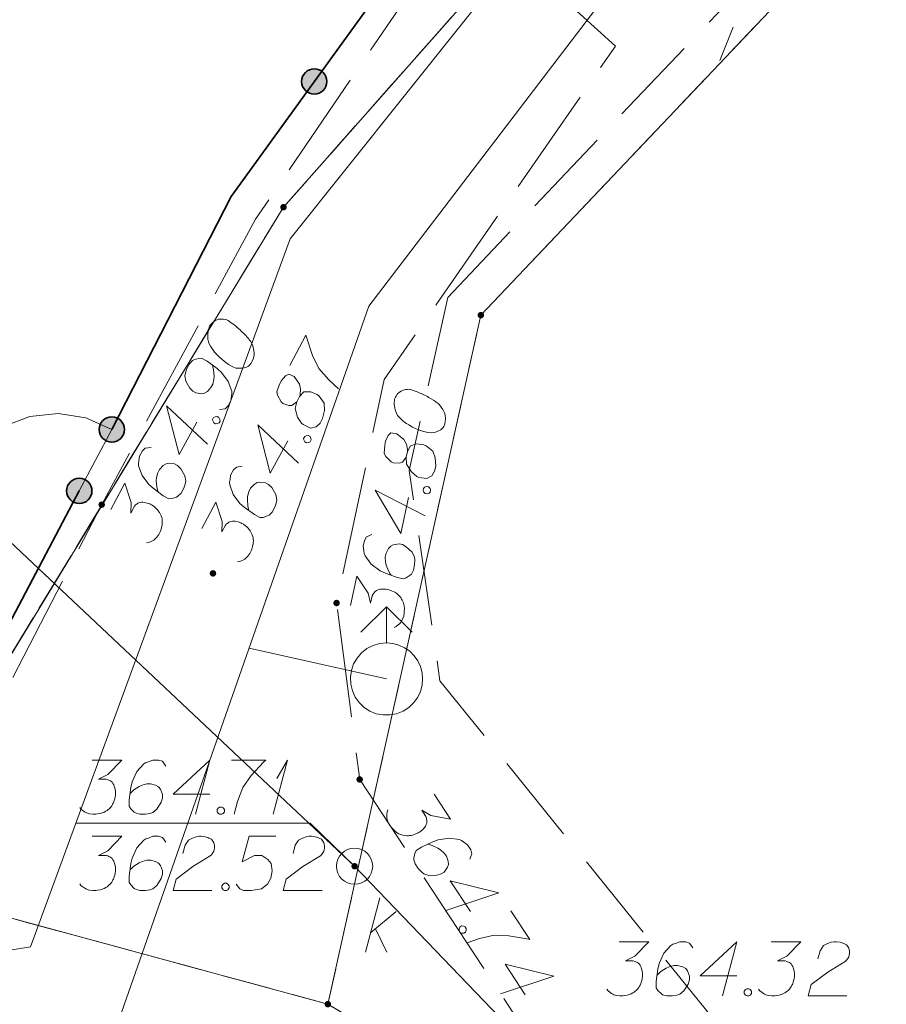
# Model space of a CAD drawing. Header units: metres. Extents: x 5555129 to 5556676, y 5635595 to 5636517.
# Tile 174 of 256: x 5555457 to 5555469, y 5636471 to 5636484. Entities that reach past the tile are written whole.
import ezdxf

# ---------------------------------------------------------------- set-up
doc = ezdxf.new("R2010")
doc.units = ezdxf.units.M
doc.header["$MEASUREMENT"] = 0
for name, pattern in [('05-linia 2.5 1', [1.75, 1.25, -0.5]), ('L_0_06', [2, 1.5, -0.5]), ('PRZER1-1', [2, 1, -1])]:
    doc.linetypes.add(name, pattern=pattern)
for name, color, linetype, lineweight in [('#digitalizacja', 7, 'Continuous', 18), ('#skartowane', 7, 'Continuous', 18), ('#ZUDP', 7, 'Continuous', 18)]:
    doc.layers.add(name, color=color, linetype=linetype, lineweight=lineweight)
for name, color, linetype, lineweight, true_color in [('GEPPGD', 7, 'Continuous', 18, 0x008000), ('GESDZI', 7, 'Continuous', 18, 0x0a0909), ('GESUZY', 7, 'PRZER1-1', 18, 0x008000)]:
    doc.layers.add(name, color=color, linetype=linetype, lineweight=lineweight, true_color=true_color)

# ---------------------------------------------------------------- blocks, each defined once
blk = doc.blocks.new('EPPGN')
blk.add_hatch(color=0).paths.add_polyline_path([(0, -0.09), (-0.027812, -0.085595), (-0.052901, -0.072812), (-0.072812, -0.052901), (-0.085595, -0.027812), (-0.09, 0), (-0.085595, 0.027812), (-0.072812, 0.052901), (-0.052901, 0.072812), (-0.027812, 0.085595), (0, 0.09), (0.027812, 0.085595), (0.052901, 0.072812), (0.072812, 0.052901), (0.085595, 0.027812), (0.09, 0), (0.085595, -0.027812), (0.072812, -0.052901), (0.052901, -0.072812), (0.027812, -0.085595)])
blk = doc.blocks.new('SUUS02')
at = {"color": 0, "flags": 128}
blk.add_lwpolyline([(1, 0), (0.984808, -0.173648), (0.939693, -0.34202), (0.866025, -0.5), (0.766044, -0.642788), (0.642788, -0.766044), (0.5, -0.866025), (0.34202, -0.939693), (0.173648, -0.984808), (0, -1), (-0.173648, -0.984808), (-0.34202, -0.939693), (-0.5, -0.866025), (-0.654861, -0.75575), (-0.786053, -0.618159), (-0.888835, -0.458227), (-0.959493, -0.281733), (-0.995472, -0.095056), (-0.995472, 0.095056), (-0.959493, 0.281733), (-0.888835, 0.458227), (-0.786053, 0.618159), (-0.654861, 0.75575), (-0.5, 0.866025), (-0.327068, 0.945001), (-0.142315, 0.989821), (0.047582, 0.998867), (0.235759, 0.971812), (0.415415, 0.909632), (0.580057, 0.814576), (0.723734, 0.690079), (0.841254, 0.540641), (0.928368, 0.371662), (0.981929, 0.189251), (1, 0)], close=True, dxfattribs=at)
for points in [[(1.292893, 0.707107), (2, 0), (1.292893, -0.707107)], [(1, 0), (2, 0)]]:
    blk.add_lwpolyline(points, dxfattribs=at)
blk = doc.blocks.new('SUSM01_01_2')
at = {"color": 0, "flags": 128}
for points in [[(-0.353553, 0.353553), (-0.212132, 0.212132)], [(0.353553, 0.353553), (0.212132, 0.212132)], [(-0.353553, -0.353553), (-0.212132, -0.212132)], [(0.353553, -0.353553), (0.212132, -0.212132)]]:
    blk.add_lwpolyline(points, dxfattribs=at)
blk.add_lwpolyline([(0.1, 0), (0.093969, -0.034202), (0.076604, -0.064279), (0.05, -0.086603), (0.025882, -0.096593), (0, -0.1), (-0.025882, -0.096593), (-0.05, -0.086603), (-0.073305, -0.068017), (-0.090097, -0.043388), (-0.098883, -0.014904), (-0.098883, 0.014904), (-0.090097, 0.043388), (-0.073305, 0.068017), (-0.05, 0.086603), (-0.022252, 0.097493), (0.007473, 0.09972), (0.036534, 0.093087), (0.062349, 0.078183), (0.082624, 0.056332), (0.095557, 0.029476), (0.1, 0)], close=True, dxfattribs=at)
blk = doc.blocks.new('*U303')
at = {"layer": '#skartowane', "color": 36, "linetype": 'ByBlock', "lineweight": 18, "true_color": 0x803300}
for p, q in [((5555461.319, 5636471.252), (5555461.52, 5636472.002)), ((5555461.39, 5636471.517), (5555461.745, 5636471.813)), ((5555461.461, 5636471.576), (5555461.615, 5636471.252))]:
    blk.add_line(p, q, dxfattribs=at)
blk = doc.blocks.new('*U304')
at = {"layer": '#skartowane', "color": 36, "linetype": 'ByBlock', "lineweight": 18, "true_color": 0x803300}
for q in [(5555460.041, 5636473.159), (5555460.094, 5636473.655)]:
    blk.add_line((5555460.241, 5636473.909), q, dxfattribs=at)

msp = doc.modelspace()

# ---------------------------------------------------------------- hatches: boundary and pattern name
at = {"layer": '#skartowane', "linetype": 'Continuous', "lineweight": 35}
h = msp.add_hatch(color=7, dxfattribs=at)
edge = h.paths.add_edge_path()
edge.add_arc((5555460.61178, 5636483.29186), 0.175, 0, 360)
h = msp.add_hatch(color=7, dxfattribs=at)
edge = h.paths.add_edge_path()
edge.add_arc((5555457.81, 5636478.48), 0.175, 0, 360)
h = msp.add_hatch(color=7, dxfattribs=at)
edge = h.paths.add_edge_path()
edge.add_arc((5555457.36, 5636477.63), 0.175, 0, 360)
at = {"layer": '#skartowane', "linetype": 'Continuous', "lineweight": 18}
h = msp.add_hatch(color=7, dxfattribs=at)
edge = h.paths.add_edge_path()
edge.add_arc((5555457.67, 5636477.44), 0.045, 0, 360)
h = msp.add_hatch(color=7, dxfattribs=at)
edge = h.paths.add_edge_path()
edge.add_arc((5555459.21, 5636476.49), 0.045, 0, 360)
h = msp.add_hatch(color=7, dxfattribs=at)
edge = h.paths.add_edge_path()
edge.add_arc((5555460.92, 5636476.08), 0.045, 0, 360)
h = msp.add_hatch(color=7, dxfattribs=at)
edge = h.paths.add_edge_path()
edge.add_arc((5555461.24, 5636473.64), 0.045, 0, 360)
h = msp.add_hatch(color=7, dxfattribs=at)
edge = h.paths.add_edge_path()
edge.add_arc((5555461.17, 5636472.44), 0.045, 0, 360)

# ---------------------------------------------------------------- linework, layer by layer
at = {"layer": '#digitalizacja', "color": 36, "linetype": 'Continuous', "lineweight": 18, "true_color": 0x803300}
for q in [(5555449.12351, 5636483.77364), (5555466.999, 5636466.38276)]:
    msp.add_line((5555461.17, 5636472.44), q, dxfattribs=at)
at = {"layer": '#digitalizacja', "color": 5, "linetype": 'Continuous', "lineweight": 18}
msp.add_line((5555461.61104, 5636475.02944), (5555459.70877, 5636475.45719), dxfattribs=at)
at = {"layer": '#digitalizacja', "color": 1, "linetype": 'Continuous', "lineweight": 18, "flags": 128}
for points in [[(5555456.6831, 5636471.32695), (5555460.27786, 5636481.11571), (5555466.59038, 5636489.01394), (5555470.64745, 5636493.03672)], [(5555456.6831, 5636471.32695), (5555448.59825, 5636470.00236), (5555442.28939, 5636466.91781), (5555438.09212, 5636466.7516), (5555427.65525, 5636463.07701)]]:
    msp.add_lwpolyline(points, dxfattribs=at)
at = {"layer": '#digitalizacja', "color": 5, "linetype": 'Continuous', "lineweight": 18, "flags": 128}
msp.add_lwpolyline([(5555457.11477, 5636468.04688), (5555461.36451, 5636480.18716), (5555465.28438, 5636485.31573), (5555468.27847, 5636488.36628), (5555472.19763, 5636491.90949)], dxfattribs=at)
at = {"layer": '#digitalizacja', "color": 36, "linetype": 'Continuous', "lineweight": 18, "true_color": 0x803300, "flags": 128}
for points in [[(5555457.53697, 5636472.85398), (5555457.95033, 5636472.85398), (5555457.75542, 5636472.65321), (5555457.6255, 5636472.5882), (5555457.73179, 5636472.5882), (5555457.75542, 5636472.58235), (5555457.76723, 5636472.57639), (5555457.77904, 5636472.57054), (5555457.79085, 5636472.56458), (5555457.81447, 5636472.54691), (5555457.82628, 5636472.52915), (5555457.83809, 5636472.51148), (5555457.84404, 5636472.49372), (5555457.85585, 5636472.45243), (5555457.86171, 5636472.417), (5555457.86171, 5636472.39924), (5555457.86171, 5636472.37562), (5555457.85585, 5636472.34019), (5555457.8499, 5636472.31657), (5555457.84404, 5636472.29295), (5555457.83809, 5636472.27528), (5555457.83223, 5636472.26347), (5555457.82628, 5636472.25166), (5555457.82042, 5636472.23985), (5555457.80861, 5636472.22209), (5555457.79085, 5636472.19846), (5555457.77318, 5636472.1808), (5555457.76137, 5636472.16898), (5555457.7436, 5636472.15717), (5555457.72594, 5636472.14536), (5555457.70231, 5636472.13355), (5555457.6905, 5636472.1276), (5555457.64912, 5636472.11579), (5555457.61369, 5636472.10993), (5555457.59007, 5636472.10398), (5555457.54878, 5636472.10398), (5555457.50154, 5636472.10993), (5555457.48378, 5636472.11579), (5555457.46611, 5636472.12174), (5555457.44835, 5636472.1276), (5555457.43068, 5636472.13941), (5555457.41292, 5636472.15122), (5555457.38344, 5636472.17484), (5555457.36568, 5636472.19846)], [(5555458.55852, 5636472.77131), (5555458.51127, 5636472.83622), (5555458.45817, 5636472.85398), (5555458.3755, 5636472.85398), (5555458.31645, 5636472.83036), (5555458.28102, 5636472.81855), (5555458.25145, 5636472.80079), (5555458.15697, 5636472.6945), (5555458.09205, 5636472.55277), (5555458.07429, 5636472.47605), (5555458.05067, 5636472.30476), (5555458.05067, 5636472.21623), (5555458.07429, 5636472.1808), (5555458.12153, 5636472.13355), (5555458.1393, 5636472.12174), (5555458.19835, 5636472.10398), (5555458.27507, 5636472.10398), (5555458.33412, 5636472.11579), (5555458.3755, 5636472.1276), (5555458.43455, 5636472.17484), (5555458.4936, 5636472.26933), (5555458.51127, 5636472.32838), (5555458.51127, 5636472.37562), (5555458.48179, 5636472.45243), (5555458.45817, 5636472.48191), (5555458.41679, 5636472.50553), (5555458.34593, 5636472.52329), (5555458.29283, 5636472.52329), (5555458.22783, 5636472.50553), (5555458.18654, 5636472.48786), (5555458.11568, 5636472.44062), (5555458.08024, 5636472.41105), (5555458.06248, 5636472.39338)], [(5555458.79472, 5636472.61778), (5555458.8242, 5636472.72993), (5555458.87144, 5636472.80079), (5555458.92464, 5636472.83036), (5555458.97774, 5636472.84803), (5555459.01912, 5636472.85398), (5555459.0486, 5636472.85398), (5555459.10179, 5636472.84803), (5555459.13722, 5636472.83622), (5555459.15489, 5636472.83036), (5555459.19032, 5636472.8126), (5555459.20808, 5636472.78898), (5555459.21989, 5636472.76536), (5555459.22575, 5636472.74769), (5555459.2317, 5636472.72407), (5555459.2317, 5636472.6945), (5555459.22575, 5636472.66502), (5555459.21989, 5636472.64726), (5555459.20808, 5636472.62364), (5555459.19032, 5636472.60002), (5555459.17265, 5636472.58235), (5555458.93049, 5636472.43467), (5555458.70024, 5636472.26347), (5555458.65886, 5636472.10398), (5555459.19627, 5636472.10398)], [(5555460.08204, 5636472.85398), (5555459.70997, 5636472.85398), (5555459.61549, 5636472.49967), (5555459.78679, 5636472.5882), (5555459.88713, 5636472.5882), (5555459.9698, 5636472.5351), (5555460.01704, 5636472.47605), (5555460.02885, 5636472.37562), (5555460.01118, 5636472.27528), (5555459.96394, 5636472.19261), (5555459.88127, 5636472.1276), (5555459.73955, 5636472.10398), (5555459.63325, 5636472.10398), (5555459.58006, 5636472.1276), (5555459.53282, 5636472.19261)], [(5555460.31825, 5636472.61778), (5555460.34773, 5636472.72993), (5555460.39497, 5636472.80079), (5555460.44816, 5636472.83036), (5555460.50126, 5636472.84803), (5555460.54265, 5636472.85398), (5555460.57213, 5636472.85398), (5555460.62532, 5636472.84803), (5555460.66075, 5636472.83622), (5555460.67842, 5636472.83036), (5555460.71385, 5636472.8126), (5555460.73161, 5636472.78898), (5555460.74342, 5636472.76536), (5555460.74928, 5636472.74769), (5555460.75523, 5636472.72407), (5555460.75523, 5636472.6945), (5555460.74928, 5636472.66502), (5555460.74342, 5636472.64726), (5555460.73161, 5636472.62364), (5555460.71385, 5636472.60002), (5555460.69618, 5636472.58235), (5555460.45402, 5636472.43467), (5555460.22377, 5636472.26347), (5555460.18239, 5636472.10398), (5555460.7198, 5636472.10398)], [(5555459.36748, 5636472.20442), (5555459.39705, 5636472.20442), (5555459.41472, 5636472.19261), (5555459.43248, 5636472.16898), (5555459.43248, 5636472.13941), (5555459.41472, 5636472.11579), (5555459.39705, 5636472.10398), (5555459.36748, 5636472.10398), (5555459.34981, 5636472.11579), (5555459.33204, 5636472.13941), (5555459.33204, 5636472.16898), (5555459.34981, 5636472.19261), (5555459.36748, 5636472.20442)], [(5555464.83013, 5636471.39605), (5555465.24349, 5636471.39605), (5555465.04858, 5636471.19527), (5555464.91867, 5636471.13027), (5555465.02496, 5636471.13027), (5555465.04858, 5636471.12441), (5555465.06039, 5636471.11846), (5555465.0722, 5636471.1126), (5555465.08401, 5636471.10665), (5555465.10763, 5636471.08898), (5555465.11944, 5636471.07122), (5555465.13125, 5636471.05355), (5555465.1372, 5636471.03579), (5555465.14901, 5636470.99449), (5555465.15487, 5636470.95906), (5555465.15487, 5636470.9413), (5555465.15487, 5636470.91768), (5555465.14901, 5636470.88225), (5555465.14306, 5636470.85863), (5555465.1372, 5636470.83501), (5555465.13125, 5636470.81734), (5555465.12539, 5636470.80553), (5555465.11944, 5636470.79372), (5555465.11358, 5636470.78191), (5555465.10177, 5636470.76415), (5555465.08401, 5636470.74053), (5555465.06634, 5636470.72286), (5555465.05453, 5636470.71105), (5555465.03677, 5636470.69924), (5555465.0191, 5636470.68743), (5555464.99548, 5636470.67562), (5555464.98367, 5636470.66967), (5555464.94229, 5636470.65786), (5555464.90686, 5636470.652), (5555464.88323, 5636470.64605), (5555464.84194, 5636470.64605), (5555464.7947, 5636470.652), (5555464.77694, 5636470.65786), (5555464.75927, 5636470.66381), (5555464.74151, 5636470.66967), (5555464.72384, 5636470.68148), (5555464.70608, 5636470.69329), (5555464.6766, 5636470.71691), (5555464.65884, 5636470.74053)], [(5555465.85168, 5636471.31337), (5555465.80444, 5636471.37828), (5555465.75134, 5636471.39605), (5555465.66867, 5636471.39605), (5555465.60961, 5636471.37242), (5555465.57418, 5636471.36061), (5555465.54461, 5636471.34285), (5555465.45013, 5636471.23656), (5555465.38522, 5636471.09484), (5555465.36746, 5636471.01812), (5555465.34384, 5636470.84682), (5555465.34384, 5636470.75829), (5555465.36746, 5636470.72286), (5555465.4147, 5636470.67562), (5555465.43246, 5636470.66381), (5555465.49151, 5636470.64605), (5555465.56823, 5636470.64605), (5555465.62728, 5636470.65786), (5555465.66867, 5636470.66967), (5555465.72772, 5636470.71691), (5555465.78677, 5636470.81139), (5555465.80444, 5636470.87044), (5555465.80444, 5636470.91768), (5555465.77496, 5636470.99449), (5555465.75134, 5636471.02397), (5555465.70996, 5636471.0476), (5555465.63909, 5636471.06536), (5555465.58599, 5636471.06536), (5555465.52099, 5636471.0476), (5555465.4797, 5636471.02993), (5555465.40884, 5636470.98268), (5555465.37341, 5636470.95311), (5555465.35565, 5636470.93544)], [(5555466.45986, 5636470.92363), (5555465.95202, 5636470.92363), (5555466.45986, 5636471.39605), (5555466.25909, 5636470.64605)], [(5555466.93228, 5636471.39605), (5555467.34564, 5636471.39605), (5555467.15072, 5636471.19527), (5555467.02081, 5636471.13027), (5555467.1271, 5636471.13027), (5555467.15072, 5636471.12441), (5555467.16253, 5636471.11846), (5555467.17434, 5636471.1126), (5555467.18615, 5636471.10665), (5555467.20977, 5636471.08898), (5555467.22158, 5636471.07122), (5555467.23339, 5636471.05355), (5555467.23934, 5636471.03579), (5555467.25115, 5636470.99449), (5555467.25701, 5636470.95906), (5555467.25701, 5636470.9413), (5555467.25701, 5636470.91768), (5555467.25115, 5636470.88225), (5555467.2452, 5636470.85863), (5555467.23934, 5636470.83501), (5555467.23339, 5636470.81734), (5555467.22753, 5636470.80553), (5555467.22158, 5636470.79372), (5555467.21572, 5636470.78191), (5555467.20391, 5636470.76415), (5555467.18615, 5636470.74053), (5555467.16848, 5636470.72286), (5555467.15667, 5636470.71105), (5555467.13891, 5636470.69924), (5555467.12124, 5636470.68743), (5555467.09762, 5636470.67562), (5555467.08581, 5636470.66967), (5555467.04443, 5636470.65786), (5555467.009, 5636470.652), (5555466.98538, 5636470.64605), (5555466.94409, 5636470.64605), (5555466.89685, 5636470.652), (5555466.87908, 5636470.65786), (5555466.86141, 5636470.66381), (5555466.84365, 5636470.66967), (5555466.82598, 5636470.68148), (5555466.80822, 5636470.69329), (5555466.77874, 5636470.71691), (5555466.76098, 5636470.74053)], [(5555467.58184, 5636471.15984), (5555467.61132, 5636471.27199), (5555467.65856, 5636471.34285), (5555467.71176, 5636471.37242), (5555467.76486, 5636471.39009), (5555467.80624, 5636471.39605), (5555467.83572, 5636471.39605), (5555467.88891, 5636471.39009), (5555467.92434, 5636471.37828), (5555467.94201, 5636471.37242), (5555467.97744, 5636471.35466), (5555467.9952, 5636471.33104), (5555468.00701, 5636471.30742), (5555468.01287, 5636471.28975), (5555468.01882, 5636471.26613), (5555468.01882, 5636471.23656), (5555468.01287, 5636471.20708), (5555468.00701, 5636471.18932), (5555467.9952, 5636471.1657), (5555467.97744, 5636471.14208), (5555467.95977, 5636471.12441), (5555467.71762, 5636470.97673), (5555467.48736, 5636470.80553), (5555467.44598, 5636470.64605), (5555467.98339, 5636470.64605)], [(5555466.59564, 5636470.74648), (5555466.62521, 5636470.74648), (5555466.64288, 5636470.73467), (5555466.66064, 5636470.71105), (5555466.66064, 5636470.68148), (5555466.64288, 5636470.65786), (5555466.62521, 5636470.64605), (5555466.59564, 5636470.64605), (5555466.57797, 5636470.65786), (5555466.56021, 5636470.68148), (5555466.56021, 5636470.71105), (5555466.57797, 5636470.73467), (5555466.59564, 5636470.74648)]]:
    msp.add_lwpolyline(points, dxfattribs=at)
at = {"layer": '#skartowane', "color": 7, "linetype": 'Continuous', "lineweight": 18}
for p, q in [((5555457.36, 5636477.63), (5555457.81, 5636478.48)), ((5555460.55626, 5636473.03605), (5555461.17, 5636472.44))]:
    msp.add_line(p, q, dxfattribs=at)
at = {"layer": '#skartowane', "color": 7, "linetype": 'Continuous', "lineweight": 35, "flags": 128}
for points in [[(5555462.81, 5636486.33), (5555459.46, 5636481.7), (5555457.81, 5636478.48)], [(5555457.36, 5636477.63), (5555456.01, 5636475.08), (5555453.51, 5636472.3), (5555452.54, 5636472.11)]]:
    msp.add_lwpolyline(points, dxfattribs=at)
at = {"layer": '#skartowane', "color": 7, "linetype": 'L_0_06', "lineweight": 18, "flags": 128}
msp.add_lwpolyline([(5555466.73, 5636461.06), (5555459.42, 5636465.04), (5555457.02, 5636465.41), (5555452.63, 5636465.61), (5555446.85, 5636465.37), (5555441.62, 5636464.51), (5555435.7, 5636462.77), (5555429.61, 5636460.27), (5555423.1, 5636457.3), (5555417.2, 5636453.95), (5555413.63, 5636451.67), (5555409.04, 5636447.68), (5555404.73, 5636443.33), (5555401.32, 5636439.67), (5555382.13, 5636416.99), (5555377.75, 5636411.8), (5555368.65, 5636401.73), (5555358.12, 5636389.68), (5555351.83, 5636382.05), (5555348.89, 5636378.21), (5555346.63, 5636374.93), (5555343.77, 5636370.29), (5555340.53, 5636363.52), (5555337.7, 5636355.88), (5555335.13, 5636347.53), (5555332.44, 5636339.45), (5555328.49, 5636328.74), (5555326.7, 5636324.3), (5555322.46, 5636312.61), (5555317.05, 5636297.8), (5555313.91, 5636289.91), (5555311.07, 5636291.5), (5555314.46, 5636298.64), (5555320.4, 5636315), (5555321.1, 5636318.34), (5555320.31, 5636318.97), (5555318.92, 5636319.26), (5555318.24, 5636323.4), (5555317.55, 5636325.21), (5555315.06, 5636326.83), (5555316.44, 5636329.16), (5555319.62, 5636328.9), (5555323.95, 5636328.36), (5555325.47, 5636329.83), (5555326.77, 5636332.37), (5555329.72, 5636340.51), (5555332.43, 5636348.61), (5555334.87, 5636356.71), (5555337.79, 5636364.47), (5555340.99, 5636371.16), (5555344.19, 5636376.65), (5555346.4, 5636379.74), (5555349.41, 5636383.74), (5555355.85, 5636391.61), (5555363.7, 5636400.4), (5555366.42, 5636403.59), (5555375.75, 5636414.19), (5555378.31, 5636418.36), (5555373.52, 5636420.79), (5555376.43, 5636424.38), (5555377.28, 5636425.23), (5555380.03, 5636423.16), (5555380.65, 5636423.75), (5555382.52, 5636422.14), (5555399.27, 5636441.57), (5555402.64, 5636445.3), (5555406.76, 5636449.37), (5555411.7, 5636453.77), (5555415.38, 5636456.22), (5555420.94, 5636459.52), (5555420.73, 5636460.05), (5555422.54, 5636460.95), (5555422.89, 5636460.42), (5555428.37, 5636462.98), (5555434.53, 5636465.46), (5555440.65, 5636467.74), (5555449.09, 5636469.87), (5555449.84, 5636470.61), (5555452.54, 5636472.11), (5555453.14, 5636471.36), (5555454.76, 5636472.78), (5555456.32, 5636474.81), (5555457.67, 5636477.44), (5555459.8, 5636481.39), (5555462.71, 5636485.66), (5555464.78, 5636483.78), (5555461.58, 5636479.17), (5555460.92, 5636476.08), (5555461.24, 5636473.64), (5555465.24, 5636467.56), (5555467.69, 5636464.02), (5555466.73, 5636461.06)], close=True, dxfattribs=at)
at = {"layer": '#skartowane', "color": 7, "linetype": 'Continuous', "lineweight": 18, "flags": 128}
for points in [[(5555459.16879, 5636479.91934), (5555459.16319, 5636479.90895), (5555459.15161, 5636479.87494), (5555459.14556, 5636479.85136), (5555459.14241, 5636479.83299), (5555459.13877, 5636479.80135), (5555459.1375, 5636479.76178), (5555459.13914, 5636479.7274), (5555459.1459, 5636479.69016), (5555459.1583, 5636479.6634), (5555459.17582, 5636479.63377), (5555459.19346, 5636479.60419), (5555459.21622, 5636479.57174), (5555459.2314, 5636479.55013), (5555459.25698, 5636479.52292), (5555459.30057, 5636479.47934), (5555459.37007, 5636479.42169), (5555459.42683, 5636479.37766), (5555459.48405, 5636479.3468), (5555459.52845, 5636479.32962), (5555459.5864, 5636479.32521), (5555459.62082, 5636479.32672), (5555459.66604, 5636479.33594), (5555459.70365, 5636479.35591), (5555459.71719, 5636479.36868), (5555459.73924, 5636479.39704), (5555459.75328, 5636479.42307), (5555459.77046, 5636479.46748), (5555459.77967, 5636479.50943), (5555459.77815, 5636479.54384), (5555459.77172, 5636479.59422), (5555459.7646, 5636479.61824), (5555459.75502, 5636479.65024), (5555459.74261, 5636479.67701), (5555459.73258, 5636479.69583), (5555459.71224, 5636479.72022), (5555459.70467, 5636479.73106), (5555459.68425, 5636479.75549), (5555459.65867, 5636479.7827), (5555459.63309, 5636479.80992), (5555459.61508, 5636479.82628), (5555459.60235, 5636479.83991), (5555459.58434, 5636479.85628), (5555459.54313, 5636479.89192), (5555459.52, 5636479.91115), (5555459.49676, 5636479.93034), (5555459.46324, 5636479.95518), (5555459.4192, 5636479.98558), (5555459.40365, 5636479.99397), (5555459.38008, 5636480.00002), (5555459.35646, 5636480.006), (5555459.31689, 5636480.00726), (5555459.28767, 5636480.00284), (5555459.26365, 5636479.99571), (5555459.23689, 5636479.98331), (5555459.21528, 5636479.96813), (5555459.20161, 5636479.95532), (5555459.18807, 5636479.94255), (5555459.16879, 5636479.91934)], [(5555460.27147, 5636479.36646), (5555460.4957, 5636479.78227), (5555460.50773, 5636479.74229), (5555460.58752, 5636479.50465), (5555460.67699, 5636479.32222), (5555460.81492, 5636479.16734), (5555460.94843, 5636479.04167)], [(5555459.29934, 5636478.75543), (5555459.37889, 5636478.76621), (5555459.41977, 5636478.8046), (5555459.45901, 5636478.87736), (5555459.46625, 5636478.94055), (5555459.47267, 5636478.97734), (5555459.47103, 5636479.01172), (5555459.42231, 5636479.14533), (5555459.32842, 5636479.26981), (5555459.26928, 5636479.32178), (5555459.12972, 5636479.42387), (5555459.0518, 5636479.46589), (5555459.0094, 5636479.46192), (5555458.9454, 5636479.44276), (5555458.92662, 5636479.43281), (5555458.88295, 5636479.38926), (5555458.8465, 5636479.32166), (5555458.82886, 5636479.26407), (5555458.81966, 5636479.22212), (5555458.83322, 5636479.14773), (5555458.88835, 5636479.05091), (5555458.9319, 5636479.00724), (5555458.97348, 5636478.98482), (5555459.05512, 5636478.97439), (5555459.09228, 5636478.98119), (5555459.13267, 5636479.00632), (5555459.18194, 5636479.06027), (5555459.20718, 5636479.10708), (5555459.22236, 5636479.17265), (5555459.22645, 5636479.21746), (5555459.2185, 5636479.30225), (5555459.20929, 5636479.34747), (5555459.20212, 5636479.37141)], [(5555460.36962, 5636478.86409), (5555460.40886, 5636478.93685), (5555460.41483, 5636478.96047), (5555460.42252, 5636479.03683), (5555460.40618, 5636479.10607), (5555460.33541, 5636479.21132), (5555460.25982, 5636479.24532), (5555460.21428, 5636479.22297), (5555460.15941, 5636479.15864), (5555460.13138, 5636479.10666), (5555460.09374, 5636478.99943), (5555460.10287, 5636478.95426), (5555460.15285, 5636478.86022), (5555460.17601, 5636478.84107), (5555460.25962, 5636478.8094), (5555460.30202, 5636478.81337), (5555460.36962, 5636478.86409), (5555460.34557, 5636478.76971), (5555460.38147, 5636478.64977), (5555460.43705, 5636478.56612), (5555460.46018, 5636478.54689), (5555460.5618, 5636478.49886), (5555460.63897, 5636478.51757), (5555460.6934, 5636478.56873), (5555460.72703, 5636478.6311), (5555460.75428, 5636478.74393), (5555460.74678, 5636478.8419), (5555460.67842, 5636478.93909), (5555460.65006, 5636478.96114), (5555460.56408, 5636479.00075), (5555460.46889, 5636478.99841), (5555460.40886, 5636478.93685)], [(5555461.72262, 5636478.89771), (5555461.72016, 5636478.88616), (5555461.71857, 5636478.85026), (5555461.71937, 5636478.82594), (5555461.7215, 5636478.80742), (5555461.72687, 5636478.77603), (5555461.73675, 5636478.73769), (5555461.74796, 5636478.70515), (5555461.76489, 5636478.6713), (5555461.78429, 5636478.64908), (5555461.80941, 5636478.62556), (5555461.83464, 5636478.6021), (5555461.86558, 5636478.57733), (5555461.88621, 5636478.56085), (5555461.9184, 5636478.5419), (5555461.97245, 5636478.51228), (5555462.05532, 5636478.47642), (5555462.12216, 5636478.45007), (5555462.18572, 5636478.43649), (5555462.23317, 5636478.43244), (5555462.29003, 5636478.44445), (5555462.32264, 5636478.45555), (5555462.36347, 5636478.47707), (5555462.39397, 5636478.50679), (5555462.40339, 5636478.52284), (5555462.41661, 5636478.55625), (5555462.42278, 5636478.58517), (5555462.42683, 5636478.63261), (5555462.42391, 5636478.67546), (5555462.4128, 5636478.70807), (5555462.39251, 5636478.75462), (5555462.37894, 5636478.77568), (5555462.36077, 5636478.80372), (5555462.34137, 5636478.82593), (5555462.32646, 5636478.84119), (5555462.3001, 5636478.8589), (5555462.28979, 5636478.86718), (5555462.26334, 5636478.88491), (5555462.23116, 5636478.90386), (5555462.19898, 5636478.92281), (5555462.1771, 5636478.93348), (5555462.16106, 5636478.94299), (5555462.13919, 5636478.95365), (5555462.08964, 5636478.97631), (5555462.06205, 5636478.98829), (5555462.03435, 5636479.0002), (5555461.99522, 5636479.01464), (5555461.94442, 5636479.03148), (5555461.92714, 5636479.03517), (5555461.90282, 5636479.03438), (5555461.87848, 5636479.03349), (5555461.84014, 5636479.02361), (5555461.81333, 5636479.01118), (5555461.79227, 5636478.99761), (5555461.77005, 5636478.9782), (5555461.75357, 5636478.95756), (5555461.74404, 5636478.94144), (5555461.73462, 5636478.92538), (5555461.72262, 5636478.89771)], [(5555458.98485, 5636478.58291), (5555458.74382, 5636478.13591), (5555458.56904, 5636478.80713), (5555459.13389, 5636478.27444)], [(5555459.20523, 5636478.61833), (5555459.21926, 5636478.64436), (5555459.23804, 5636478.65431), (5555459.26726, 5636478.65873), (5555459.29329, 5636478.64469), (5555459.30565, 5636478.61785), (5555459.30766, 5636478.59669), (5555459.29363, 5636478.57066), (5555459.27484, 5636478.56072), (5555459.24562, 5636478.55629), (5555459.21959, 5636478.57033), (5555459.20723, 5636478.59717), (5555459.20523, 5636478.61833)], [(5555460.24449, 5636478.32109), (5555460.00345, 5636477.8741), (5555459.82868, 5636478.54532), (5555460.39352, 5636478.01262)], [(5555460.46486, 5636478.35652), (5555460.4789, 5636478.38255), (5555460.49768, 5636478.39249), (5555460.5269, 5636478.39691), (5555460.55293, 5636478.38288), (5555460.56529, 5636478.35603), (5555460.5673, 5636478.33488), (5555460.55326, 5636478.30885), (5555460.53448, 5636478.2989), (5555460.50526, 5636478.29448), (5555460.47923, 5636478.30851), (5555460.46687, 5636478.33536), (5555460.46486, 5636478.35652)], [(5555461.88365, 5636478.09649), (5555461.90091, 5636478.17734), (5555461.90003, 5636478.20168), (5555461.886, 5636478.27714), (5555461.85091, 5636478.33902), (5555461.75348, 5636478.42022), (5555461.67139, 5636478.43167), (5555461.63393, 5636478.39744), (5555461.59929, 5636478.32031), (5555461.58696, 5636478.26256), (5555461.58088, 5636478.14908), (5555461.60231, 5636478.10827), (5555461.67665, 5636478.03201), (5555461.70425, 5636478.02012), (5555461.79339, 5636478.01316), (5555461.83297, 5636478.02886), (5555461.88365, 5636478.09649), (5555461.88701, 5636477.99916), (5555461.9551, 5636477.89409), (5555462.0319, 5636477.82937), (5555462.05948, 5636477.8174), (5555462.17049, 5636477.79977), (5555462.23933, 5636477.83937), (5555462.27723, 5636477.90373), (5555462.29204, 5636477.97303), (5555462.28656, 5636478.08897), (5555462.2519, 5636478.18091), (5555462.15905, 5636478.25505), (5555462.12564, 5636478.26827), (5555462.032, 5636478.28218), (5555461.94128, 5636478.25325), (5555461.90091, 5636478.17734)], [(5555458.35315, 5636478.23258), (5555458.27359, 5636478.2218), (5555458.23276, 5636478.1835), (5555458.19352, 5636478.11073), (5555458.18628, 5636478.04754), (5555458.17986, 5636478.01075), (5555458.18146, 5636477.97629), (5555458.23017, 5636477.84268), (5555458.3241, 5636477.71828), (5555458.3832, 5636477.66623), (5555458.52276, 5636477.56414), (5555458.60069, 5636477.52212), (5555458.64308, 5636477.52609), (5555458.70709, 5636477.54525), (5555458.72591, 5636477.55528), (5555458.76957, 5636477.59883), (5555458.80599, 5636477.66636), (5555458.82362, 5636477.72394), (5555458.83286, 5636477.76597), (5555458.81931, 5636477.84037), (5555458.76418, 5636477.93719), (5555458.72059, 5636477.98077), (5555458.67901, 5636478.00319), (5555458.59741, 5636478.0137), (5555458.56025, 5636478.0069), (5555458.51981, 5636477.98169), (5555458.47055, 5636477.92775), (5555458.44535, 5636477.88101), (5555458.43013, 5636477.81536), (5555458.42608, 5636477.77063), (5555458.43403, 5636477.68584), (5555458.44324, 5636477.64062), (5555458.45036, 5636477.6166)], [(5555459.61278, 5636477.97076), (5555459.53323, 5636477.95999), (5555459.49239, 5636477.92168), (5555459.45315, 5636477.84892), (5555459.44591, 5636477.78573), (5555459.43949, 5636477.74894), (5555459.44109, 5636477.71448), (5555459.4898, 5636477.58087), (5555459.58374, 5636477.45647), (5555459.64284, 5636477.40442), (5555459.7824, 5636477.30233), (5555459.86032, 5636477.26031), (5555459.90272, 5636477.26428), (5555459.96672, 5636477.28344), (5555459.98555, 5636477.29347), (5555460.02921, 5636477.33701), (5555460.06562, 5636477.40454), (5555460.08325, 5636477.46212), (5555460.0925, 5636477.50415), (5555460.07895, 5636477.57855), (5555460.02381, 5636477.67537), (5555459.98022, 5636477.71895), (5555459.93864, 5636477.74137), (5555459.85704, 5636477.75188), (5555459.81988, 5636477.74509), (5555459.77945, 5636477.71987), (5555459.73018, 5636477.66593), (5555459.70498, 5636477.61919), (5555459.68976, 5636477.55355), (5555459.68572, 5636477.50882), (5555459.69366, 5636477.42403), (5555459.70288, 5636477.3788), (5555459.71, 5636477.35479)], [(5555457.79552, 5636477.37267), (5555457.99172, 5636477.7365), (5555458.07592, 5636477.46964), (5555458.07148, 5636477.32444), (5555458.12193, 5636477.418), (5555458.1383, 5636477.43601), (5555458.14914, 5636477.44358), (5555458.1599, 5636477.4512), (5555458.17074, 5636477.45877), (5555458.19751, 5636477.47117), (5555458.21875, 5636477.47314), (5555458.23991, 5636477.47514), (5555458.25836, 5636477.47195), (5555458.30031, 5636477.46275), (5555458.33428, 5636477.45109), (5555458.34991, 5636477.44266), (5555458.3707, 5636477.43145), (5555458.39911, 5636477.40948), (5555458.41707, 5636477.39303), (5555458.43508, 5636477.37666), (5555458.44781, 5636477.36303), (5555458.45542, 5636477.35227), (5555458.463, 5636477.34143), (5555458.47061, 5636477.33066), (5555458.48064, 5636477.31184), (5555458.493, 5636477.285), (5555458.50016, 5636477.26106), (5555458.50495, 5636477.24506), (5555458.50692, 5636477.22382), (5555458.50893, 5636477.20266), (5555458.50811, 5636477.17626), (5555458.50774, 5636477.16304), (5555458.4985, 5636477.12101), (5555458.48684, 5636477.08705), (5555458.48087, 5636477.06343), (5555458.46127, 5636477.02709), (5555458.43361, 5636476.98833), (5555458.42002, 5636476.97548), (5555458.4064, 5636476.96275), (5555458.39281, 5636476.9499), (5555458.37403, 5636476.93995), (5555458.3552, 5636476.92993), (5555458.32042, 5636476.91519), (5555458.2912, 5636476.91077)], [(5555462.11734, 5636477.63596), (5555462.12352, 5636477.66488), (5555462.13876, 5636477.6797), (5555462.16557, 5636477.69213), (5555462.19449, 5636477.68596), (5555462.21388, 5636477.66365), (5555462.22174, 5636477.64391), (5555462.21556, 5636477.61499), (5555462.20032, 5636477.60017), (5555462.17351, 5636477.58774), (5555462.14459, 5636477.59391), (5555462.1252, 5636477.61622), (5555462.11734, 5636477.63596)], [(5555461.91574, 5636477.54019), (5555461.80966, 5636477.04355), (5555461.45374, 5636477.63887), (5555462.14526, 5636477.28586)], [(5555459.05516, 5636477.11085), (5555459.25135, 5636477.47469), (5555459.33556, 5636477.20783), (5555459.33111, 5636477.06263), (5555459.38156, 5636477.15619), (5555459.39793, 5636477.1742), (5555459.40877, 5636477.18177), (5555459.41954, 5636477.18938), (5555459.43038, 5636477.19695), (5555459.45714, 5636477.20936), (5555459.47838, 5636477.21132), (5555459.49954, 5636477.21333), (5555459.518, 5636477.21014), (5555459.55995, 5636477.20094), (5555459.59391, 5636477.18928), (5555459.60955, 5636477.18085), (5555459.63034, 5636477.16964), (5555459.65874, 5636477.14766), (5555459.67671, 5636477.13121), (5555459.69472, 5636477.11484), (5555459.70745, 5636477.10122), (5555459.71506, 5636477.09046), (5555459.72263, 5636477.07961), (5555459.73024, 5636477.06885), (5555459.74027, 5636477.05003), (5555459.75263, 5636477.02318), (5555459.7598, 5636476.99924), (5555459.76459, 5636476.98324), (5555459.76655, 5636476.962), (5555459.76856, 5636476.94084), (5555459.76775, 5636476.91445), (5555459.76738, 5636476.90123), (5555459.75813, 5636476.8592), (5555459.74647, 5636476.82523), (5555459.7405, 5636476.80162), (5555459.7209, 5636476.76527), (5555459.69324, 5636476.72652), (5555459.67966, 5636476.71367), (5555459.66603, 5636476.70094), (5555459.65244, 5636476.68809), (5555459.63366, 5636476.67814), (5555459.61484, 5636476.66811), (5555459.58005, 5636476.65337), (5555459.55083, 5636476.64895)], [(5555461.40756, 5636477.02683), (5555461.33421, 5636476.99419), (5555461.30575, 5636476.94597), (5555461.28848, 5636476.86512), (5555461.29924, 5636476.80244), (5555461.30339, 5636476.76532), (5555461.31459, 5636476.73269), (5555461.3988, 5636476.61809), (5555461.52384, 5636476.52501), (5555461.59516, 5636476.49162), (5555461.75774, 5636476.43274), (5555461.84432, 5636476.41424), (5555461.8839, 5636476.42994), (5555461.93997, 5636476.46627), (5555461.95523, 5636476.48118), (5555461.98493, 5636476.53522), (5555462.00096, 5636476.61024), (5555462.00174, 5636476.67046), (5555461.99884, 5636476.7134), (5555461.96497, 5636476.78101), (5555461.88491, 5636476.8585), (5555461.83085, 5636476.88811), (5555461.78465, 5636476.89798), (5555461.70337, 5636476.8852), (5555461.66961, 5636476.86825), (5555461.63787, 5636476.83272), (5555461.6057, 5636476.76713), (5555461.5946, 5636476.7152), (5555461.5984, 5636476.64792), (5555461.60705, 5636476.60385), (5555461.63845, 5636476.52468), (5555461.65997, 5636476.48386), (5555461.67354, 5636476.4628)], [(5555461.11333, 5636476.04509), (5555461.19967, 5636476.44933), (5555461.3553, 5636476.21678), (5555461.39173, 5636476.07615), (5555461.41394, 5636476.1801), (5555461.4246, 5636476.20198), (5555461.43289, 5636476.21228), (5555461.44108, 5636476.22261), (5555461.44937, 5636476.23291), (5555461.47158, 5636476.25232), (5555461.49142, 5636476.26016), (5555461.51117, 5636476.26802), (5555461.52978, 5636476.27013), (5555461.57263, 5636476.27306), (5555461.6085, 5636476.27139), (5555461.62587, 5636476.26768), (5555461.64897, 5636476.26274), (5555461.68239, 5636476.24961), (5555461.70425, 5636476.23886), (5555461.72613, 5636476.22819), (5555461.74216, 5636476.21868), (5555461.75249, 5636476.21049), (5555461.7628, 5636476.2022), (5555461.77312, 5636476.194), (5555461.78802, 5636476.17874), (5555461.80741, 5636476.15644), (5555461.821, 5636476.13547), (5555461.83009, 5636476.12145), (5555461.83792, 5636476.10162), (5555461.84578, 5636476.08187), (5555461.8524, 5636476.0563), (5555461.85575, 5636476.04351), (5555461.85866, 5636476.00057), (5555461.85699, 5636475.9647), (5555461.85787, 5636475.94036), (5555461.84925, 5636475.89998), (5555461.83356, 5636475.85502), (5555461.82412, 5636475.83888), (5555461.81461, 5636475.82284), (5555461.80517, 5636475.80669), (5555461.78993, 5636475.79188), (5555461.77467, 5636475.77698), (5555461.74541, 5636475.75308), (5555461.7186, 5636475.74065)], [(5555462.27193, 5636473.43606), (5555462.49912, 5636473.09073), (5555462.22426, 5636473.14322), (5555462.09855, 5636473.21602), (5555462.15697, 5636473.12723), (5555462.16506, 5636473.10427), (5555462.16658, 5636473.09113), (5555462.16817, 5636473.07805), (5555462.16969, 5636473.06491), (5555462.16791, 5636473.03547), (5555462.15957, 5636473.01584), (5555462.1513, 5636472.99626), (5555462.13973, 5636472.98153), (5555462.11172, 5636472.94897), (5555462.08535, 5636472.9246), (5555462.07051, 5636472.91484), (5555462.05077, 5636472.90185), (5555462.01795, 5636472.88728), (5555461.99495, 5636472.87926), (5555461.972, 5636472.87118), (5555461.95396, 5636472.86644), (5555461.94088, 5636472.86484), (5555461.92774, 5636472.86332), (5555461.91465, 5636472.86173), (5555461.89332, 5636472.86183), (5555461.86383, 5636472.86369), (5555461.83936, 5636472.86874), (5555461.823, 5636472.87211), (5555461.80337, 5636472.88046), (5555461.78379, 5636472.88873), (5555461.76094, 5636472.90197), (5555461.74948, 5636472.90857), (5555461.71687, 5636472.93665), (5555461.6925, 5636472.96303), (5555461.67455, 5636472.97949), (5555461.65185, 5636473.01398), (5555461.63086, 5636473.05672), (5555461.62599, 5636473.07478), (5555461.62125, 5636473.09281), (5555461.61639, 5636473.11087), (5555461.61654, 5636473.13212), (5555461.61665, 5636473.15345), (5555461.62018, 5636473.19106), (5555461.63015, 5636473.21888)], [(5555460.55626, 5636473.03605), (5555457.31842, 5636473.03605)], [(5555462.76432, 5636472.53721), (5555462.79258, 5636472.61235), (5555462.77823, 5636472.66647), (5555462.7328, 5636472.73554), (5555462.68061, 5636472.77189), (5555462.65127, 5636472.795), (5555462.62018, 5636472.80994), (5555462.47945, 5636472.83045), (5555462.32537, 5636472.80678), (5555462.25152, 5636472.77946), (5555462.09543, 5636472.70504), (5555462.02147, 5636472.65638), (5555462.00486, 5636472.61718), (5555461.99135, 5636472.55175), (5555461.99125, 5636472.53042), (5555462.00887, 5636472.47132), (5555462.05103, 5636472.40723), (5555462.09336, 5636472.36439), (5555462.12597, 5636472.33631), (5555462.19789, 5636472.31294), (5555462.30928, 5636472.31554), (5555462.36832, 5636472.33323), (5555462.40779, 5636472.35919), (5555462.45575, 5636472.42604), (5555462.4674, 5636472.46198), (5555462.46439, 5636472.50953), (5555462.44028, 5636472.57849), (5555462.4111, 5636472.62285), (5555462.36053, 5636472.66739), (5555462.32308, 5636472.69218), (5555462.24466, 5636472.72541), (5555462.20048, 5636472.73876), (5555462.17596, 5636472.74388)], [(5555462.77299, 5636471.81491), (5555462.49387, 5636472.23917), (5555463.16765, 5636472.07456), (5555462.43074, 5636471.83008)], [(5555463.33315, 5636471.823), (5555463.5928, 5636471.42834), (5555463.55189, 5636471.43671), (5555463.30485, 5636471.47923), (5555463.10181, 5636471.48702), (5555462.90002, 5636471.43909), (5555462.72606, 5636471.38119)], [(5555462.69962, 5636471.60412), (5555462.71587, 5636471.57941), (5555462.71571, 5636471.55816), (5555462.70574, 5636471.53034), (5555462.68104, 5636471.51409), (5555462.65154, 5636471.51594), (5555462.63197, 5636471.52421), (5555462.61571, 5636471.54892), (5555462.61587, 5636471.57017), (5555462.62584, 5636471.59799), (5555462.65054, 5636471.61424), (5555462.68004, 5636471.61239), (5555462.69962, 5636471.60412)], [(5555463.5324, 5636470.6606), (5555463.25328, 5636471.08486), (5555463.92706, 5636470.92025), (5555463.19015, 5636470.67577)]]:
    msp.add_lwpolyline(points, dxfattribs=at)
at = {"layer": '#skartowane', "color": 7, "flags": 128}
msp.add_lwpolyline([(5555456.31051, 5636478.5192), (5555456.67608, 5636478.65954), (5555457.06551, 5636478.70049), (5555457.45227, 5636478.63925), (5555457.81, 5636478.48)], dxfattribs=at)
at = {"layer": '#skartowane', "color": 36, "linetype": 'Continuous', "lineweight": 18, "true_color": 0x803300, "flags": 128}
for points in [[(5555457.53697, 5636473.90869), (5555457.95033, 5636473.90869), (5555457.75542, 5636473.70792), (5555457.6255, 5636473.64292), (5555457.73179, 5636473.64292), (5555457.75542, 5636473.63706), (5555457.76723, 5636473.63111), (5555457.77904, 5636473.62525), (5555457.79085, 5636473.6193), (5555457.81447, 5636473.60163), (5555457.82628, 5636473.58387), (5555457.83809, 5636473.5662), (5555457.84404, 5636473.54843), (5555457.85585, 5636473.50714), (5555457.86171, 5636473.47171), (5555457.86171, 5636473.45395), (5555457.86171, 5636473.43033), (5555457.85585, 5636473.3949), (5555457.8499, 5636473.37128), (5555457.84404, 5636473.34766), (5555457.83809, 5636473.32999), (5555457.83223, 5636473.31818), (5555457.82628, 5636473.30637), (5555457.82042, 5636473.29456), (5555457.80861, 5636473.2768), (5555457.79085, 5636473.25318), (5555457.77318, 5636473.23551), (5555457.76137, 5636473.2237), (5555457.7436, 5636473.21189), (5555457.72594, 5636473.20008), (5555457.70231, 5636473.18827), (5555457.6905, 5636473.18232), (5555457.64912, 5636473.1705), (5555457.61369, 5636473.16465), (5555457.59007, 5636473.15869), (5555457.54878, 5636473.15869), (5555457.50154, 5636473.16465), (5555457.48378, 5636473.1705), (5555457.46611, 5636473.17646), (5555457.44835, 5636473.18232), (5555457.43068, 5636473.19413), (5555457.41292, 5636473.20594), (5555457.38344, 5636473.22956), (5555457.36568, 5636473.25318)], [(5555458.55852, 5636473.82602), (5555458.51127, 5636473.89093), (5555458.45817, 5636473.90869), (5555458.3755, 5636473.90869), (5555458.31645, 5636473.88507), (5555458.28102, 5636473.87326), (5555458.25145, 5636473.8555), (5555458.15697, 5636473.74921), (5555458.09205, 5636473.60749), (5555458.07429, 5636473.53076), (5555458.05067, 5636473.35947), (5555458.05067, 5636473.27094), (5555458.07429, 5636473.23551), (5555458.12153, 5636473.18827), (5555458.1393, 5636473.17646), (5555458.19835, 5636473.15869), (5555458.27507, 5636473.15869), (5555458.33412, 5636473.1705), (5555458.3755, 5636473.18232), (5555458.43455, 5636473.22956), (5555458.4936, 5636473.32404), (5555458.51127, 5636473.38309), (5555458.51127, 5636473.43033), (5555458.48179, 5636473.50714), (5555458.45817, 5636473.53662), (5555458.41679, 5636473.56024), (5555458.34593, 5636473.57801), (5555458.29283, 5636473.57801), (5555458.22783, 5636473.56024), (5555458.18654, 5636473.54258), (5555458.11568, 5636473.49533), (5555458.08024, 5636473.46576), (5555458.06248, 5636473.44809)], [(5555459.1667, 5636473.43628), (5555458.65886, 5636473.43628), (5555459.1667, 5636473.90869), (5555458.96593, 5636473.15869)], [(5555459.46782, 5636473.90869), (5555459.94023, 5636473.90869), (5555459.91075, 5636473.87912), (5555459.73945, 5636473.69611), (5555459.62135, 5636473.53076), (5555459.55049, 5636473.33585), (5555459.50325, 5636473.15869)], [(5555459.30247, 5636473.25913), (5555459.33204, 5636473.25913), (5555459.34971, 5636473.24732), (5555459.36748, 5636473.2237), (5555459.36748, 5636473.19413), (5555459.34971, 5636473.1705), (5555459.33204, 5636473.15869), (5555459.30247, 5636473.15869), (5555459.2848, 5636473.1705), (5555459.26704, 5636473.19413), (5555459.26704, 5636473.2237), (5555459.2848, 5636473.24732), (5555459.30247, 5636473.25913)], [(5555457.53697, 5636472.85398), (5555457.95033, 5636472.85398), (5555457.75542, 5636472.65321), (5555457.6255, 5636472.5882), (5555457.73179, 5636472.5882), (5555457.75542, 5636472.58235), (5555457.76723, 5636472.57639), (5555457.77904, 5636472.57054), (5555457.79085, 5636472.56458), (5555457.81447, 5636472.54691), (5555457.82628, 5636472.52915), (5555457.83809, 5636472.51148), (5555457.84404, 5636472.49372), (5555457.85585, 5636472.45243), (5555457.86171, 5636472.417), (5555457.86171, 5636472.39924), (5555457.86171, 5636472.37562), (5555457.85585, 5636472.34019), (5555457.8499, 5636472.31657), (5555457.84404, 5636472.29295), (5555457.83809, 5636472.27528), (5555457.83223, 5636472.26347), (5555457.82628, 5636472.25166), (5555457.82042, 5636472.23985), (5555457.80861, 5636472.22209), (5555457.79085, 5636472.19846), (5555457.77318, 5636472.1808), (5555457.76137, 5636472.16898), (5555457.7436, 5636472.15717), (5555457.72594, 5636472.14536), (5555457.70231, 5636472.13355), (5555457.6905, 5636472.1276), (5555457.64912, 5636472.11579), (5555457.61369, 5636472.10993), (5555457.59007, 5636472.10398), (5555457.54878, 5636472.10398), (5555457.50154, 5636472.10993), (5555457.48378, 5636472.11579), (5555457.46611, 5636472.12174), (5555457.44835, 5636472.1276), (5555457.43068, 5636472.13941), (5555457.41292, 5636472.15122), (5555457.38344, 5636472.17484), (5555457.36568, 5636472.19846)], [(5555458.55852, 5636472.77131), (5555458.51127, 5636472.83622), (5555458.45817, 5636472.85398), (5555458.3755, 5636472.85398), (5555458.31645, 5636472.83036), (5555458.28102, 5636472.81855), (5555458.25145, 5636472.80079), (5555458.15697, 5636472.6945), (5555458.09205, 5636472.55277), (5555458.07429, 5636472.47605), (5555458.05067, 5636472.30476), (5555458.05067, 5636472.21623), (5555458.07429, 5636472.1808), (5555458.12153, 5636472.13355), (5555458.1393, 5636472.12174), (5555458.19835, 5636472.10398), (5555458.27507, 5636472.10398), (5555458.33412, 5636472.11579), (5555458.3755, 5636472.1276), (5555458.43455, 5636472.17484), (5555458.4936, 5636472.26933), (5555458.51127, 5636472.32838), (5555458.51127, 5636472.37562), (5555458.48179, 5636472.45243), (5555458.45817, 5636472.48191), (5555458.41679, 5636472.50553), (5555458.34593, 5636472.52329), (5555458.29283, 5636472.52329), (5555458.22783, 5636472.50553), (5555458.18654, 5636472.48786), (5555458.11568, 5636472.44062), (5555458.08024, 5636472.41105), (5555458.06248, 5636472.39338)], [(5555458.79472, 5636472.61778), (5555458.8242, 5636472.72993), (5555458.87144, 5636472.80079), (5555458.92464, 5636472.83036), (5555458.97774, 5636472.84803), (5555459.01912, 5636472.85398), (5555459.0486, 5636472.85398), (5555459.10179, 5636472.84803), (5555459.13722, 5636472.83622), (5555459.15489, 5636472.83036), (5555459.19032, 5636472.8126), (5555459.20808, 5636472.78898), (5555459.21989, 5636472.76536), (5555459.22575, 5636472.74769), (5555459.2317, 5636472.72407), (5555459.2317, 5636472.6945), (5555459.22575, 5636472.66502), (5555459.21989, 5636472.64726), (5555459.20808, 5636472.62364), (5555459.19032, 5636472.60002), (5555459.17265, 5636472.58235), (5555458.93049, 5636472.43467), (5555458.70024, 5636472.26347), (5555458.65886, 5636472.10398), (5555459.19627, 5636472.10398)], [(5555460.08204, 5636472.85398), (5555459.70997, 5636472.85398), (5555459.61549, 5636472.49967), (5555459.78679, 5636472.5882), (5555459.88713, 5636472.5882), (5555459.9698, 5636472.5351), (5555460.01704, 5636472.47605), (5555460.02885, 5636472.37562), (5555460.01118, 5636472.27528), (5555459.96394, 5636472.19261), (5555459.88127, 5636472.1276), (5555459.73955, 5636472.10398), (5555459.63325, 5636472.10398), (5555459.58006, 5636472.1276), (5555459.53282, 5636472.19261)], [(5555460.31825, 5636472.61778), (5555460.34773, 5636472.72993), (5555460.39497, 5636472.80079), (5555460.44816, 5636472.83036), (5555460.50126, 5636472.84803), (5555460.54265, 5636472.85398), (5555460.57213, 5636472.85398), (5555460.62532, 5636472.84803), (5555460.66075, 5636472.83622), (5555460.67842, 5636472.83036), (5555460.71385, 5636472.8126), (5555460.73161, 5636472.78898), (5555460.74342, 5636472.76536), (5555460.74928, 5636472.74769), (5555460.75523, 5636472.72407), (5555460.75523, 5636472.6945), (5555460.74928, 5636472.66502), (5555460.74342, 5636472.64726), (5555460.73161, 5636472.62364), (5555460.71385, 5636472.60002), (5555460.69618, 5636472.58235), (5555460.45402, 5636472.43467), (5555460.22377, 5636472.26347), (5555460.18239, 5636472.10398), (5555460.7198, 5636472.10398)], [(5555459.36748, 5636472.20442), (5555459.39705, 5636472.20442), (5555459.41472, 5636472.19261), (5555459.43248, 5636472.16898), (5555459.43248, 5636472.13941), (5555459.41472, 5636472.11579), (5555459.39705, 5636472.10398), (5555459.36748, 5636472.10398), (5555459.34981, 5636472.11579), (5555459.33204, 5636472.13941), (5555459.33204, 5636472.16898), (5555459.34981, 5636472.19261), (5555459.36748, 5636472.20442)]]:
    msp.add_lwpolyline(points, dxfattribs=at)
at = {"layer": '#skartowane', "color": 7, "linetype": 'Continuous', "lineweight": 35}
for centre in [(5555460.61178, 5636483.29186), (5555457.81, 5636478.48), (5555457.36, 5636477.63)]:
    msp.add_circle(centre, 0.175, dxfattribs=at)
at = {"layer": '#skartowane', "color": 36, "linetype": 'Continuous', "lineweight": 18, "true_color": 0x803300}
msp.add_circle((5555461.17, 5636472.44), 0.25, dxfattribs=at)
at = {"layer": '#ZUDP', "color": 1, "linetype": '05-linia 2.5 1', "lineweight": 18}
for q in [(5555473.4044, 5636491.825), (5555461.92687, 5636477.9117)]:
    msp.add_line((5555462.45877, 5636480.30504), q, dxfattribs=at)
at = {"layer": '#ZUDP', "color": 1, "linetype": '05-linia 2.5 1', "lineweight": 18, "flags": 128}
msp.add_lwpolyline([(5555467.36664, 5636468.80998), (5555462.35107, 5636475.00371), (5555461.92687, 5636477.9117)], dxfattribs=at)
at = {"layer": 'GESDZI', "color": 96, "linetype": 'Continuous', "lineweight": 18, "flags": 128}
msp.add_lwpolyline([(5555479.81, 5636505.97), (5555481.51, 5636503.97), (5555468.30924, 5636490.73144), (5555460.18508, 5636481.55372), (5555455.94174, 5636474.59489), (5555453.71968, 5636472.45368), (5555448.91544, 5636470.37388), (5555437.09857, 5636466.55428), (5555423.54, 5636462.48), (5555432.84, 5636481.77), (5555458.43, 5636492.63), (5555479.81, 5636505.97)], close=True, dxfattribs=at)
for points in [[(5555460.79938, 5636470.53368), (5555453.71968, 5636472.45368), (5555455.94174, 5636474.59489), (5555460.18508, 5636481.55372), (5555468.30924, 5636490.73144), (5555481.51, 5636503.97), (5555483.71847, 5636505.91827)], [(5555496.20257, 5636499.77414), (5555494.57167, 5636495.11314), (5555491.3348, 5636490.87812), (5555486.82697, 5636487.15345), (5555478.7895, 5636482.30926), (5555473.72739, 5636476.91541), (5555472.29478, 5636474.76412), (5555468.33214, 5636465.00264), (5555464.25271, 5636468.49332), (5555460.79938, 5636470.53368), (5555462.91677, 5636480.06118), (5555473.76688, 5636491.48059), (5555488.30124, 5636504.11431)], [(5555488.30124, 5636504.11431), (5555473.76688, 5636491.48059), (5555462.91677, 5636480.06118), (5555460.79938, 5636470.53368)], [(5555274.99706, 5636234.97987), (5555279.94368, 5636236.52278), (5555284.47581, 5636241.33749), (5555311.27, 5636293.99), (5555320.16, 5636317.28), (5555322.36827, 5636323.20795), (5555323.59, 5636326.49), (5555326.04, 5636333.05), (5555329.61, 5636344.98), (5555332.15, 5636353.64), (5555334.3, 5636361.82), (5555338.11, 5636369.71), (5555344.55, 5636379.2), (5555375.95, 5636415.45), (5555379.68965, 5636419.03001), (5555405.33335, 5636448.29666), (5555411.97978, 5636454.26968), (5555423.54, 5636462.48), (5555437.09857, 5636466.55428), (5555448.91544, 5636470.37388), (5555453.71968, 5636472.45368), (5555460.79938, 5636470.53368), (5555464.25271, 5636468.49332)]]:
    msp.add_lwpolyline(points, dxfattribs=at)
at = {"layer": 'GESUZY', "color": 96, "linetype": 'PRZER1-1', "lineweight": 18, "ltscale": 0.5, "true_color": 0x008000}
msp.add_lwpolyline([(5555460.18508, 5636481.55372), (5555468.30924, 5636490.73144), (5555481.51, 5636503.97), (5555479.81, 5636505.97), (5555458.43, 5636492.63), (5555432.84, 5636481.77), (5555423.54, 5636462.48), (5555437.09857, 5636466.55428), (5555448.91544, 5636470.37388), (5555453.71968, 5636472.45368), (5555455.94174, 5636474.59489), (5555460.18508, 5636481.55372)], close=True, dxfattribs=at)
for points in [[(5555483.71847, 5636505.91827), (5555481.51, 5636503.97), (5555468.30924, 5636490.73144), (5555460.18508, 5636481.55372), (5555455.94174, 5636474.59489), (5555453.71968, 5636472.45368), (5555460.79938, 5636470.53368)], [(5555460.79938, 5636470.53368), (5555462.91677, 5636480.06118), (5555473.76688, 5636491.48059), (5555488.30124, 5636504.11431)], [(5555462.91677, 5636480.06118), (5555473.76688, 5636491.48059), (5555488.30124, 5636504.11431)], [(5555496.20257, 5636499.77414), (5555494.57167, 5636495.11314), (5555491.3348, 5636490.87812), (5555486.82697, 5636487.15345), (5555478.7895, 5636482.30926), (5555473.72739, 5636476.91541), (5555472.29478, 5636474.76412), (5555468.33214, 5636465.00264), (5555464.25271, 5636468.49332), (5555460.79938, 5636470.53368), (5555462.91677, 5636480.06118)], [(5555356.08, 5636382.6), (5555384.32, 5636411.24), (5555383.39, 5636416.92), (5555389.73418, 5636423.87277), (5555402.78931, 5636438.70846), (5555413.79929, 5636449.56029), (5555420.66938, 5636454.7141), (5555430.38282, 5636458.56897), (5555437.18456, 5636462.45976), (5555446.83996, 5636464.59669), (5555451.86782, 5636465.41811), (5555457.22444, 5636464.58039), (5555467.11593, 5636460.58944), (5555468.33214, 5636465.00264), (5555464.25271, 5636468.49332), (5555460.79938, 5636470.53368), (5555453.71968, 5636472.45368), (5555448.91544, 5636470.37388), (5555437.09857, 5636466.55428), (5555423.54, 5636462.48), (5555411.97978, 5636454.26968), (5555405.33335, 5636448.29666), (5555379.68965, 5636419.03001)]]:
    msp.add_lwpolyline(points, dxfattribs=at)

# ---------------------------------------------------------------- block references
at = {"layer": '#digitalizacja', "color": 7, "lineweight": 18, "xscale": 0.5, "yscale": 0.5, "zscale": 0.5, "rotation": 90}
msp.add_blockref('SUUS02', (5555461.61104, 5636475.02944), dxfattribs=at)
at = {"layer": '#skartowane', "color": 7, "lineweight": 18, "xscale": 0.5, "yscale": 0.5, "zscale": 0.5, "rotation": 90}
msp.add_blockref('SUUS02', (5555461.61104, 5636475.02944), dxfattribs=at)
at = {"layer": '#skartowane', "color": 36, "linetype": 'Continuous', "lineweight": 18, "true_color": 0x803300}
for name in ['*U304', '*U303']:
    msp.add_blockref(name, (0, 0), dxfattribs=at)
at = {"layer": '#ZUDP', "color": 1, "lineweight": 18, "xscale": 2.499999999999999, "yscale": 2.499999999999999, "zscale": 2.499999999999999, "rotation": 23.17195801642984}
msp.add_blockref('SUSM01_01_2', (5555466.68688, 5636484.74103), dxfattribs=at)
at = {"layer": 'GEPPGD', "color": 96, "lineweight": 18, "true_color": 0x008000, "xscale": 0.5, "yscale": 0.5, "zscale": 0.5, "rotation": 90}
for p in [(5555460.18508, 5636481.55372), (5555462.91677, 5636480.06118), (5555460.79938, 5636470.53368)]:
    msp.add_blockref('EPPGN', p, dxfattribs=at)

doc.saveas('drawing.dxf')
